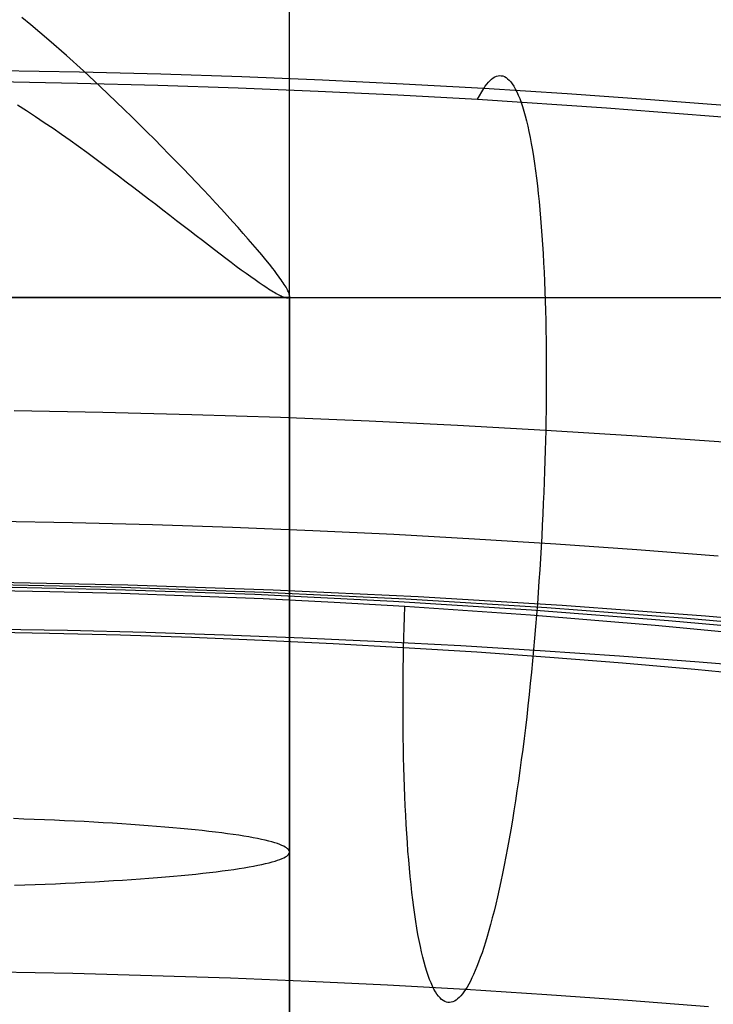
# Model space of a CAD drawing. Extents: x -37 to 483, y -973 to -253.
# Tile 67 of 197: x 228 to 248, y -853 to -825. Entities that reach past the tile are written whole.
import ezdxf

# ---------------------------------------------------------------- set-up
doc = ezdxf.new("R2010")
doc.units = 0
for name, color, linetype in [('LIVELLO_03', 5, 'CONTINUOUS'), ('LIVELLO_04', 96, 'CONTINUOUS'), ('PREDEFINITO', 7, 'CONTINUOUS')]:
    doc.layers.add(name, color=color, linetype=linetype)

msp = doc.modelspace()

# ---------------------------------------------------------------- linework, layer by layer
at = {"layer": 'LIVELLO_03'}
for p, q in [((235.699, -887.834, 686.677), (235.698, -824.01, 685.445)), ((228.307, -825.179, 588.362), (228.047, -824.965, 588.467)), ((228.819, -825.612, 588.139), (228.307, -825.179, 588.362)), ((229.319, -826.051, 587.895), (228.819, -825.612, 588.139)), ((229.807, -826.492, 587.631), (229.319, -826.051, 587.895)), ((230.281, -826.934, 587.347), (229.807, -826.492, 587.631)), ((230.742, -827.373, 587.043), (230.281, -826.934, 587.347)), ((227.921, -827.461, 567.106), (228.18, -827.626, 567.214)), ((230.967, -827.591, 586.884), (230.742, -827.373, 587.043)), ((228.18, -827.626, 567.214), (228.435, -827.793, 567.327)), ((231.189, -827.807, 586.72), (230.967, -827.591, 586.884)), ((228.435, -827.793, 567.327), (228.688, -827.961, 567.445)), ((228.688, -827.961, 567.445), (228.937, -828.131, 567.567)), ((231.406, -828.021, 586.551), (231.189, -827.807, 586.72)), ((231.62, -828.232, 586.377), (231.406, -828.021, 586.551)), ((228.937, -828.131, 567.567), (229.184, -828.302, 567.695)), ((229.184, -828.302, 567.695), (229.427, -828.473, 567.827)), ((231.834, -828.446, 586.195), (231.62, -828.232, 586.377)), ((229.427, -828.473, 567.827), (229.667, -828.644, 567.964)), ((232.045, -828.658, 586.007), (231.834, -828.446, 586.195)), ((229.667, -828.644, 567.964), (229.903, -828.816, 568.106)), ((229.903, -828.816, 568.106), (230.136, -828.986, 568.252)), ((232.252, -828.867, 585.814), (232.045, -828.658, 586.007)), ((232.455, -829.075, 585.615), (232.252, -828.867, 585.814)), ((230.136, -828.986, 568.252), (230.365, -829.156, 568.402)), ((232.654, -829.28, 585.411), (232.455, -829.075, 585.615)), ((230.365, -829.156, 568.402), (230.591, -829.325, 568.557)), ((230.591, -829.325, 568.557), (230.813, -829.492, 568.717)), ((232.849, -829.482, 585.2), (232.654, -829.28, 585.411)), ((230.813, -829.492, 568.717), (231.031, -829.658, 568.88)), ((231.031, -829.658, 568.88), (231.246, -829.821, 569.048)), ((233.039, -829.681, 584.984), (232.849, -829.482, 585.2)), ((233.225, -829.877, 584.763), (233.039, -829.681, 584.984)), ((231.246, -829.821, 569.048), (231.456, -829.982, 569.22)), ((231.456, -829.982, 569.22), (231.665, -830.142, 569.399)), ((233.406, -830.069, 584.536), (233.225, -829.877, 584.763)), ((231.665, -830.142, 569.399), (231.872, -830.301, 569.583)), ((233.581, -830.258, 584.304), (233.406, -830.069, 584.536)), ((233.752, -830.443, 584.065), (233.581, -830.258, 584.304)), ((231.872, -830.301, 569.583), (232.074, -830.457, 569.772)), ((232.074, -830.457, 569.772), (232.273, -830.61, 569.966)), ((233.917, -830.623, 583.822), (233.752, -830.443, 584.065)), ((232.273, -830.61, 569.966), (232.469, -830.761, 570.165)), ((232.469, -830.761, 570.165), (232.66, -830.908, 570.368)), ((234.076, -830.799, 583.572), (233.917, -830.623, 583.822)), ((234.23, -830.97, 583.318), (234.076, -830.799, 583.572)), ((232.66, -830.908, 570.368), (232.847, -831.053, 570.577)), ((232.847, -831.053, 570.577), (233.03, -831.194, 570.79)), ((234.377, -831.136, 583.057), (234.23, -830.97, 583.318)), ((233.03, -831.194, 570.79), (233.208, -831.331, 571.009)), ((233.208, -831.331, 571.009), (233.382, -831.465, 571.232)), ((234.518, -831.297, 582.792), (234.377, -831.136, 583.057)), ((234.654, -831.454, 582.517), (234.518, -831.297, 582.792)), ((233.382, -831.465, 571.232), (233.551, -831.594, 571.46)), ((233.551, -831.594, 571.46), (233.715, -831.719, 571.692)), ((234.783, -831.605, 582.238), (234.654, -831.454, 582.517)), ((234.904, -831.749, 581.954), (234.783, -831.605, 582.238)), ((233.715, -831.719, 571.692), (233.874, -831.84, 571.93)), ((233.874, -831.84, 571.93), (234.028, -831.955, 572.172)), ((234.028, -831.955, 572.172), (234.176, -832.066, 572.419)), ((235.017, -831.886, 581.667), (234.904, -831.749, 581.954)), ((235.122, -832.016, 581.375), (235.017, -831.886, 581.667)), ((234.176, -832.066, 572.419), (234.319, -832.172, 572.67)), ((234.319, -832.172, 572.67), (234.458, -832.273, 572.929)), ((235.219, -832.138, 581.08), (235.122, -832.016, 581.375)), ((235.265, -832.196, 580.931), (235.219, -832.138, 581.08)), ((235.308, -832.253, 580.78), (235.265, -832.196, 580.931)), ((234.458, -832.273, 572.929), (234.59, -832.368, 573.192)), ((234.59, -832.368, 573.192), (234.715, -832.456, 573.459)), ((234.715, -832.456, 573.459), (234.834, -832.539, 573.729)), ((235.349, -832.308, 580.63), (235.308, -832.253, 580.78)), ((235.388, -832.36, 580.478), (235.349, -832.308, 580.63)), ((235.424, -832.411, 580.325), (235.388, -832.36, 580.478)), ((235.459, -832.459, 580.171), (235.424, -832.411, 580.325)), ((235.491, -832.506, 580.017), (235.459, -832.459, 580.171)), ((235.521, -832.551, 579.862), (235.491, -832.506, 580.017)), ((234.834, -832.539, 573.729), (234.946, -832.614, 574.003)), ((234.946, -832.614, 574.003), (235.05, -832.684, 574.28)), ((235.05, -832.684, 574.28), (235.1, -832.715, 574.42)), ((235.1, -832.715, 574.42), (235.147, -832.746, 574.56)), ((235.147, -832.746, 574.56), (235.193, -832.774, 574.702)), ((235.193, -832.774, 574.702), (235.237, -832.801, 574.844)), ((235.237, -832.801, 574.844), (235.28, -832.826, 574.987)), ((235.549, -832.593, 579.706), (235.521, -832.551, 579.862)), ((235.574, -832.634, 579.549), (235.549, -832.593, 579.706)), ((235.598, -832.672, 579.391), (235.574, -832.634, 579.549)), ((235.618, -832.708, 579.233), (235.598, -832.672, 579.391)), ((235.637, -832.742, 579.074), (235.618, -832.708, 579.233)), ((235.653, -832.774, 578.914), (235.637, -832.742, 579.074)), ((235.667, -832.803, 578.754), (235.653, -832.774, 578.914)), ((235.678, -832.83, 578.592), (235.667, -832.803, 578.754)), ((303.043, -832.971, 577.107), (142.611, -832.971, 577.107)), ((235.673, -832.967, 577.217), (209.852, -832.967, 577.217)), ((235.28, -832.826, 574.987), (235.32, -832.849, 575.131)), ((235.32, -832.849, 575.131), (235.358, -832.87, 575.276)), ((235.358, -832.87, 575.276), (235.395, -832.889, 575.421)), ((235.395, -832.889, 575.421), (235.429, -832.907, 575.567)), ((235.429, -832.907, 575.567), (235.461, -832.922, 575.714)), ((235.461, -832.922, 575.714), (235.492, -832.936, 575.861)), ((235.492, -832.936, 575.861), (235.52, -832.947, 576.009)), ((235.52, -832.947, 576.009), (235.547, -832.957, 576.158)), ((235.547, -832.957, 576.158), (235.571, -832.965, 576.307)), ((235.571, -832.965, 576.307), (235.593, -832.97, 576.457)), ((235.593, -832.97, 576.457), (235.614, -832.974, 576.608)), ((235.614, -832.974, 576.608), (235.632, -832.975, 576.759)), ((235.632, -832.975, 576.759), (235.648, -832.975, 576.911)), ((235.648, -832.975, 576.911), (235.661, -832.972, 577.064)), ((235.661, -832.972, 577.064), (235.673, -832.967, 577.217)), ((235.673, -832.967, 577.217), (235.684, -832.959, 577.398)), ((235.686, -832.855, 578.43), (235.678, -832.83, 578.592)), ((235.684, -832.959, 577.398), (235.692, -832.948, 577.579)), ((235.693, -832.878, 578.268), (235.686, -832.855, 578.43)), ((235.692, -832.948, 577.579), (235.696, -832.934, 577.76)), ((235.697, -832.899, 578.105), (235.693, -832.878, 578.268)), ((235.696, -832.934, 577.76), (235.698, -832.917, 577.941)), ((235.698, -832.917, 577.941), (235.697, -832.899, 578.105)), ((235.698, -832.917, 577.941), (235.699, -896.673, 579.172)), ((228.104, -847.868, 696.548), (227.808, -847.857, 696.666)), ((228.399, -847.879, 696.424), (228.104, -847.868, 696.548)), ((228.691, -847.89, 696.292), (228.399, -847.879, 696.424)), ((228.98, -847.903, 696.153), (228.691, -847.89, 696.292)), ((229.266, -847.916, 696.007), (228.98, -847.903, 696.153)), ((229.549, -847.929, 695.854), (229.266, -847.916, 696.007)), ((229.829, -847.943, 695.694), (229.549, -847.929, 695.854)), ((230.104, -847.958, 695.527), (229.829, -847.943, 695.694)), ((230.375, -847.973, 695.354), (230.104, -847.958, 695.527)), ((230.642, -847.989, 695.174), (230.375, -847.973, 695.354)), ((230.904, -848.006, 694.987), (230.642, -847.989, 695.174)), ((231.161, -848.023, 694.794), (230.904, -848.006, 694.987)), ((231.413, -848.041, 694.595), (231.161, -848.023, 694.794)), ((231.659, -848.059, 694.39), (231.413, -848.041, 694.595)), ((231.899, -848.078, 694.179), (231.659, -848.059, 694.39)), ((232.133, -848.097, 693.963), (231.899, -848.078, 694.179)), ((232.36, -848.116, 693.741), (232.133, -848.097, 693.963)), ((232.581, -848.136, 693.515), (232.36, -848.116, 693.741)), ((232.796, -848.157, 693.283), (232.581, -848.136, 693.515)), ((233.003, -848.178, 693.047), (232.796, -848.157, 693.283)), ((233.203, -848.199, 692.806), (233.003, -848.178, 693.047)), ((233.396, -848.221, 692.562), (233.203, -848.199, 692.806)), ((233.581, -848.243, 692.313), (233.396, -848.221, 692.562)), ((233.759, -848.265, 692.061), (233.581, -848.243, 692.313)), ((233.929, -848.288, 691.806), (233.759, -848.265, 692.061)), ((234.092, -848.311, 691.548), (233.929, -848.288, 691.806)), ((234.246, -848.334, 691.287), (234.092, -848.311, 691.548)), ((234.393, -848.357, 691.024), (234.246, -848.334, 691.287)), ((234.531, -848.381, 690.758), (234.393, -848.357, 691.024)), ((234.662, -848.404, 690.491), (234.531, -848.381, 690.758)), ((234.784, -848.428, 690.222), (234.662, -848.404, 690.491)), ((234.899, -848.452, 689.952), (234.784, -848.428, 690.222)), ((235.005, -848.476, 689.681), (234.899, -848.452, 689.952)), ((235.104, -848.5, 689.41), (235.005, -848.476, 689.681)), ((235.195, -848.524, 689.137), (235.104, -848.5, 689.41)), ((235.277, -848.548, 688.865), (235.195, -848.524, 689.137)), ((235.352, -848.572, 688.593), (235.277, -848.548, 688.865)), ((235.42, -848.597, 688.32), (235.352, -848.572, 688.593)), ((235.479, -848.621, 688.049), (235.42, -848.597, 688.32)), ((235.532, -848.645, 687.778), (235.479, -848.621, 688.049)), ((235.576, -848.669, 687.509), (235.532, -848.645, 687.778)), ((235.614, -848.692, 687.24), (235.576, -848.669, 687.509)), ((235.644, -848.716, 686.973), (235.614, -848.692, 687.24)), ((235.668, -848.739, 686.708), (235.644, -848.716, 686.973)), ((235.684, -848.763, 686.445), (235.668, -848.739, 686.708)), ((235.694, -848.786, 686.183), (235.684, -848.763, 686.445)), ((235.686, -848.855, 685.403), (235.695, -848.832, 685.665)), ((235.698, -848.809, 685.924), (235.694, -848.786, 686.183)), ((235.695, -848.832, 685.665), (235.698, -848.809, 685.924)), ((235.015, -849.142, 682.165), (235.113, -849.118, 682.437)), ((235.113, -849.118, 682.437), (235.203, -849.094, 682.709)), ((235.203, -849.094, 682.709), (235.285, -849.07, 682.982)), ((235.285, -849.07, 682.982), (235.359, -849.045, 683.254)), ((235.359, -849.045, 683.254), (235.426, -849.021, 683.527)), ((235.426, -849.021, 683.527), (235.485, -848.997, 683.798)), ((235.485, -848.997, 683.798), (235.536, -848.973, 684.069)), ((235.536, -848.973, 684.069), (235.58, -848.949, 684.339)), ((235.58, -848.949, 684.339), (235.617, -848.926, 684.607)), ((235.617, -848.926, 684.607), (235.647, -848.902, 684.874)), ((235.647, -848.902, 684.874), (235.67, -848.878, 685.14)), ((235.67, -848.878, 685.14), (235.686, -848.855, 685.403)), ((233.221, -849.419, 679.036), (233.413, -849.397, 679.281)), ((233.413, -849.397, 679.281), (233.598, -849.375, 679.53)), ((233.598, -849.375, 679.53), (233.775, -849.353, 679.782)), ((233.775, -849.353, 679.782), (233.944, -849.33, 680.038)), ((233.944, -849.33, 680.038), (234.106, -849.307, 680.296)), ((234.106, -849.307, 680.296), (234.26, -849.284, 680.558)), ((234.26, -849.284, 680.558), (234.406, -849.261, 680.821)), ((234.406, -849.261, 680.821), (234.543, -849.237, 681.087)), ((234.543, -849.237, 681.087), (234.673, -849.214, 681.354)), ((234.673, -849.214, 681.354), (234.795, -849.19, 681.623)), ((234.795, -849.19, 681.623), (234.909, -849.166, 681.894)), ((234.909, -849.166, 681.894), (235.015, -849.142, 682.165)), ((229.574, -849.69, 675.981), (229.853, -849.675, 676.141)), ((229.853, -849.675, 676.141), (230.128, -849.661, 676.309)), ((230.128, -849.661, 676.309), (230.399, -849.645, 676.483)), ((230.399, -849.645, 676.483), (230.666, -849.629, 676.664)), ((230.666, -849.629, 676.664), (230.927, -849.613, 676.851)), ((230.927, -849.613, 676.851), (231.184, -849.595, 677.044)), ((231.184, -849.595, 677.044), (231.435, -849.578, 677.244)), ((231.435, -849.578, 677.244), (231.68, -849.56, 677.449)), ((231.68, -849.56, 677.449), (231.92, -849.541, 677.661)), ((231.92, -849.541, 677.661), (232.153, -849.522, 677.877)), ((232.153, -849.522, 677.877), (232.38, -849.502, 678.099)), ((232.38, -849.502, 678.099), (232.601, -849.482, 678.327)), ((232.601, -849.482, 678.327), (232.814, -849.461, 678.559)), ((232.814, -849.461, 678.559), (233.021, -849.44, 678.795)), ((233.021, -849.44, 678.795), (233.221, -849.419, 679.036)), ((227.835, -849.762, 675.166), (228.131, -849.751, 675.284)), ((228.131, -849.751, 675.284), (228.425, -849.74, 675.409)), ((228.425, -849.74, 675.409), (228.717, -849.729, 675.541)), ((228.717, -849.729, 675.541), (229.006, -849.716, 675.681)), ((229.006, -849.716, 675.681), (229.292, -849.703, 675.827)), ((229.292, -849.703, 675.827), (229.574, -849.69, 675.981))]:
    msp.add_line(p, q, dxfattribs=at)
at = {"layer": 'LIVELLO_04'}
for p, q in [((230.719, -841.317, 444.023), (226.727, -841.233, 444.21)), ((230.896, -841.252, 446.353), (226.815, -841.168, 446.545)), ((231.073, -841.187, 448.684), (226.904, -841.103, 448.879)), ((235.231, -841.326, 448.359), (231.073, -841.187, 448.684)), ((234.702, -841.456, 443.712), (230.719, -841.317, 444.023)), ((234.966, -841.391, 446.035), (230.896, -841.252, 446.353)), ((238.668, -841.65, 443.277), (234.702, -841.456, 443.712)), ((239.021, -841.585, 445.591), (234.966, -841.391, 446.035)), ((239.373, -841.521, 447.906), (235.231, -841.326, 448.359)), ((243.493, -841.77, 447.324), (239.373, -841.521, 447.906)), ((242.614, -841.899, 442.72), (238.668, -841.65, 443.277)), ((243.053, -841.835, 445.022), (239.021, -841.585, 445.591)), ((247.586, -842.075, 446.615), (243.493, -841.77, 447.324)), ((246.533, -842.202, 442.041), (242.614, -841.899, 442.72)), ((247.059, -842.139, 444.328), (243.053, -841.835, 445.022)), ((251.646, -842.434, 445.78), (247.586, -842.075, 446.615)), ((250.42, -842.56, 441.241), (246.533, -842.202, 442.041)), ((251.033, -842.497, 443.51), (247.059, -842.139, 444.328)), ((229.356, -842.486, 448.749), (227.134, -842.448, 448.84)), ((231.588, -842.541, 448.62), (229.356, -842.486, 448.749)), ((233.829, -842.611, 448.453), (231.588, -842.541, 448.62)), ((236.079, -842.698, 448.247), (233.829, -842.611, 448.453)), ((238.336, -842.802, 448.001), (236.079, -842.698, 448.247)), ((240.598, -842.922, 447.716), (238.336, -842.802, 448.001)), ((242.865, -843.059, 447.391), (240.598, -842.922, 447.716)), ((245.135, -843.214, 447.025), (242.865, -843.059, 447.391)), ((247.406, -843.385, 446.619), (245.135, -843.214, 447.025)), ((249.678, -843.574, 446.171), (247.406, -843.385, 446.619))]:
    msp.add_line(p, q, dxfattribs=at)
at = {"layer": 'PREDEFINITO'}
for p, q in [((229.699, -826.526, 450.049), (227.377, -826.484, 450.148)), ((232.018, -826.586, 449.91), (229.699, -826.526, 450.049)), ((234.334, -826.663, 449.732), (232.018, -826.586, 449.91)), ((227.334, -826.794, 449.194), (229.635, -826.837, 449.095)), ((229.635, -826.837, 449.095), (231.932, -826.896, 448.956)), ((231.932, -826.896, 448.956), (234.226, -826.973, 448.778)), ((236.645, -826.756, 449.514), (234.334, -826.663, 449.732)), ((238.951, -826.866, 449.258), (236.645, -826.756, 449.514)), ((241.25, -826.994, 448.961), (238.951, -826.866, 449.258)), ((241.295, -826.928, 449.214), (241.34, -826.868, 449.469)), ((241.34, -826.868, 449.469), (241.385, -826.814, 449.727)), ((241.385, -826.814, 449.727), (241.431, -826.767, 449.989)), ((241.431, -826.767, 449.989), (241.477, -826.726, 450.253)), ((241.477, -826.726, 450.253), (241.523, -826.692, 450.52)), ((241.523, -826.692, 450.52), (241.569, -826.664, 450.789)), ((241.569, -826.664, 450.789), (241.615, -826.644, 451.061)), ((241.615, -826.644, 451.061), (241.661, -826.631, 451.335)), ((241.661, -826.631, 451.335), (241.707, -826.625, 451.61)), ((241.707, -826.625, 451.61), (241.753, -826.627, 451.888)), ((241.753, -826.627, 451.888), (241.799, -826.636, 452.166)), ((241.799, -826.636, 452.166), (241.844, -826.654, 452.446)), ((241.844, -826.654, 452.446), (241.889, -826.679, 452.727)), ((241.889, -826.679, 452.727), (241.934, -826.713, 453.008)), ((241.934, -826.713, 453.008), (241.979, -826.755, 453.29)), ((241.979, -826.755, 453.29), (242.023, -826.805, 453.572)), ((242.023, -826.805, 453.572), (242.067, -826.863, 453.854)), ((242.067, -826.863, 453.854), (242.111, -826.93, 454.136)), ((234.226, -826.973, 448.778), (236.516, -827.066, 448.561)), ((236.516, -827.066, 448.561), (238.799, -827.176, 448.305)), ((238.799, -827.176, 448.305), (241.077, -827.303, 448.01)), ((241.077, -827.303, 448.01), (241.25, -826.994, 448.961)), ((241.25, -826.994, 448.961), (241.295, -826.928, 449.214)), ((243.64, -827.145, 448.611), (241.25, -826.994, 448.961)), ((242.111, -826.93, 454.136), (242.153, -827.006, 454.416)), ((242.153, -827.006, 454.416), (242.196, -827.09, 454.696)), ((242.196, -827.09, 454.696), (242.237, -827.182, 454.975)), ((246.021, -827.314, 448.217), (243.64, -827.145, 448.611)), ((241.077, -827.303, 448.01), (244.764, -827.545, 447.447)), ((242.237, -827.182, 454.975), (242.278, -827.283, 455.252)), ((242.278, -827.283, 455.252), (242.319, -827.393, 455.527)), ((242.319, -827.393, 455.527), (242.358, -827.511, 455.8)), ((248.393, -827.501, 447.782), (246.021, -827.314, 448.217)), ((242.358, -827.511, 455.8), (242.397, -827.638, 456.071)), ((242.397, -827.638, 456.071), (242.435, -827.773, 456.339)), ((244.764, -827.545, 447.447), (248.427, -827.83, 446.782)), ((242.435, -827.773, 456.339), (242.472, -827.916, 456.604)), ((242.472, -827.916, 456.604), (242.508, -828.067, 456.866)), ((242.508, -828.067, 456.866), (242.543, -828.226, 457.124)), ((242.543, -828.226, 457.124), (242.577, -828.394, 457.379)), ((242.577, -828.394, 457.379), (242.61, -828.569, 457.629)), ((242.61, -828.569, 457.629), (242.642, -828.751, 457.875)), ((242.642, -828.751, 457.875), (242.672, -828.941, 458.117)), ((242.672, -828.941, 458.117), (242.702, -829.138, 458.353)), ((242.702, -829.138, 458.353), (242.73, -829.343, 458.585)), ((242.73, -829.343, 458.585), (242.758, -829.553, 458.811)), ((242.758, -829.553, 458.811), (242.784, -829.771, 459.032)), ((242.784, -829.771, 459.032), (242.809, -829.994, 459.248)), ((242.809, -829.994, 459.248), (242.832, -830.224, 459.457)), ((242.832, -830.224, 459.457), (242.854, -830.459, 459.661)), ((242.854, -830.459, 459.661), (242.875, -830.7, 459.859)), ((242.875, -830.7, 459.859), (242.895, -830.946, 460.05)), ((242.895, -830.946, 460.05), (242.913, -831.196, 460.235)), ((242.913, -831.196, 460.235), (242.931, -831.452, 460.413)), ((242.931, -831.452, 460.413), (242.946, -831.711, 460.585)), ((242.946, -831.711, 460.585), (242.961, -831.975, 460.75)), ((242.961, -831.975, 460.75), (242.974, -832.242, 460.908)), ((242.974, -832.242, 460.908), (242.986, -832.512, 461.06)), ((242.986, -832.512, 461.06), (242.997, -832.785, 461.205)), ((242.997, -832.785, 461.205), (243.006, -833.061, 461.343)), ((243.006, -833.061, 461.343), (243.014, -833.34, 461.474)), ((243.014, -833.34, 461.474), (243.021, -833.62, 461.598)), ((243.021, -833.62, 461.598), (243.027, -833.903, 461.715)), ((243.027, -833.903, 461.715), (243.031, -834.187, 461.826)), ((243.031, -834.187, 461.826), (243.034, -834.472, 461.93)), ((243.034, -834.472, 461.93), (243.037, -834.758, 462.027)), ((243.037, -834.758, 462.027), (243.038, -835.044, 462.117)), ((243.038, -835.044, 462.117), (243.037, -835.331, 462.201)), ((243.037, -835.331, 462.201), (243.036, -835.618, 462.278)), ((243.036, -835.618, 462.278), (243.034, -835.905, 462.349)), ((243.034, -835.905, 462.349), (243.031, -836.192, 462.414)), ((230.366, -836.25, 463.716), (227.822, -836.204, 463.824)), ((232.907, -836.316, 463.564), (230.366, -836.25, 463.716)), ((235.444, -836.399, 463.369), (232.907, -836.316, 463.564)), ((237.976, -836.502, 463.13), (235.444, -836.399, 463.369)), ((243.031, -836.192, 462.414), (243.026, -836.477, 462.472)), ((240.502, -836.623, 462.849), (237.976, -836.502, 463.13)), ((243.021, -836.762, 462.524), (240.502, -836.623, 462.849)), ((243.026, -836.477, 462.472), (243.021, -836.762, 462.524)), ((243.021, -836.762, 462.524), (243.015, -837.049, 462.571)), ((245.64, -836.928, 462.14), (243.021, -836.762, 462.524)), ((248.249, -837.113, 461.709), (245.64, -836.928, 462.14)), ((243.015, -837.049, 462.571), (243.008, -837.339, 462.612)), ((243.008, -837.339, 462.612), (242.999, -837.634, 462.648)), ((242.999, -837.634, 462.648), (242.99, -837.932, 462.679)), ((242.99, -837.932, 462.679), (242.979, -838.233, 462.703)), ((242.979, -838.233, 462.703), (242.967, -838.538, 462.722)), ((242.967, -838.538, 462.722), (242.954, -838.846, 462.734)), ((242.954, -838.846, 462.734), (242.94, -839.157, 462.741)), ((242.94, -839.157, 462.741), (242.925, -839.47, 462.74)), ((229.497, -839.404, 452.267), (227.228, -839.363, 452.362)), ((231.778, -839.462, 452.133), (229.497, -839.404, 452.267)), ((234.069, -839.537, 451.958), (231.778, -839.462, 452.133)), ((236.369, -839.629, 451.743), (234.069, -839.537, 451.958)), ((242.925, -839.47, 462.74), (242.908, -839.786, 462.734)), ((238.677, -839.739, 451.487), (236.369, -839.629, 451.743)), ((240.99, -839.867, 451.189), (238.677, -839.739, 451.487)), ((242.908, -839.786, 462.734), (242.89, -840.104, 462.72)), ((243.309, -840.013, 450.85), (240.99, -839.867, 451.189)), ((242.89, -840.104, 462.72), (242.871, -840.424, 462.7)), ((245.63, -840.178, 450.467), (243.309, -840.013, 450.85)), ((247.954, -840.361, 450.042), (245.63, -840.178, 450.467)), ((242.871, -840.424, 462.7), (242.851, -840.746, 462.673)), ((242.851, -840.746, 462.673), (242.83, -841.07, 462.638)), ((231.073, -841.187, 448.684), (226.904, -841.103, 448.879)), ((235.231, -841.326, 448.359), (231.073, -841.187, 448.684)), ((242.83, -841.07, 462.638), (242.807, -841.394, 462.597)), ((228.849, -841.372, 440.653), (226.81, -841.333, 440.74)), ((230.886, -841.426, 440.531), (228.849, -841.372, 440.653)), ((232.919, -841.496, 440.375), (230.886, -841.426, 440.531)), ((234.948, -841.581, 440.185), (232.919, -841.496, 440.375)), ((239.373, -841.521, 447.906), (235.231, -841.326, 448.359)), ((243.493, -841.77, 447.324), (239.373, -841.521, 447.906)), ((242.807, -841.394, 462.597), (242.783, -841.719, 462.549)), ((236.972, -841.681, 439.959), (234.948, -841.581, 440.185)), ((238.991, -841.797, 439.7), (236.972, -841.681, 439.959)), ((238.981, -842.097, 439.73), (238.991, -841.797, 439.7)), ((242.583, -842.042, 439.15), (238.991, -841.797, 439.7)), ((242.783, -841.719, 462.549), (242.758, -842.045, 462.493)), ((247.586, -842.075, 446.615), (243.493, -841.77, 447.324)), ((246.151, -842.336, 438.491), (242.583, -842.042, 439.15)), ((242.758, -842.045, 462.493), (242.731, -842.371, 462.43)), ((251.646, -842.434, 445.78), (247.586, -842.075, 446.615)), ((238.973, -842.393, 439.766), (238.981, -842.097, 439.73)), ((242.731, -842.371, 462.43), (242.704, -842.697, 462.359)), ((249.688, -842.678, 437.724), (246.151, -842.336, 438.491)), ((228.837, -842.563, 440.807), (226.802, -842.526, 440.894)), ((230.87, -842.615, 440.686), (228.837, -842.563, 440.807)), ((232.899, -842.682, 440.53), (230.87, -842.615, 440.686)), ((238.966, -842.685, 439.808), (238.973, -842.393, 439.766)), ((234.924, -842.764, 440.339), (232.899, -842.682, 440.53)), ((236.945, -842.861, 440.114), (234.924, -842.764, 440.339)), ((238.959, -842.973, 439.855), (236.945, -842.861, 440.114)), ((238.959, -842.973, 439.855), (238.966, -842.685, 439.808)), ((242.704, -842.697, 462.359), (242.675, -843.022, 462.281)), ((238.954, -843.258, 439.907), (238.959, -842.973, 439.855)), ((241.054, -843.105, 439.547), (238.959, -842.973, 439.855)), ((243.141, -843.253, 439.203), (241.054, -843.105, 439.547)), ((242.675, -843.022, 462.281), (242.645, -843.347, 462.196)), ((238.95, -843.543, 439.965), (238.954, -843.258, 439.907)), ((242.645, -843.347, 462.196), (242.614, -843.67, 462.103)), ((245.219, -843.417, 438.821), (243.141, -843.253, 439.203)), ((247.288, -843.597, 438.403), (245.219, -843.417, 438.821)), ((238.946, -843.83, 440.03), (238.95, -843.543, 439.965)), ((242.614, -843.67, 462.103), (242.582, -843.993, 462.003)), ((249.345, -843.792, 437.947), (247.288, -843.597, 438.403)), ((238.944, -844.117, 440.101), (238.946, -843.83, 440.03)), ((242.582, -843.993, 462.003), (242.548, -844.313, 461.896)), ((238.943, -844.404, 440.178), (238.944, -844.117, 440.101)), ((242.548, -844.313, 461.896), (242.513, -844.631, 461.781)), ((238.943, -844.691, 440.262), (238.943, -844.404, 440.178)), ((238.944, -844.977, 440.352), (238.943, -844.691, 440.262)), ((242.513, -844.631, 461.781), (242.478, -844.948, 461.659)), ((238.946, -845.263, 440.449), (238.944, -844.977, 440.352)), ((242.478, -844.948, 461.659), (242.441, -845.261, 461.53)), ((238.949, -845.548, 440.553), (238.946, -845.263, 440.449)), ((242.441, -845.261, 461.53), (242.403, -845.571, 461.394)), ((238.954, -845.832, 440.664), (238.949, -845.548, 440.553)), ((242.403, -845.571, 461.394), (242.365, -845.878, 461.25)), ((238.959, -846.114, 440.781), (238.954, -845.832, 440.664)), ((242.365, -845.878, 461.25), (242.325, -846.181, 461.1)), ((238.966, -846.395, 440.905), (238.959, -846.114, 440.781)), ((242.325, -846.181, 461.1), (242.284, -846.48, 460.943)), ((238.974, -846.673, 441.036), (238.966, -846.395, 440.905)), ((242.284, -846.48, 460.943), (242.243, -846.775, 460.78)), ((238.984, -846.95, 441.174), (238.974, -846.673, 441.036)), ((242.243, -846.775, 460.78), (242.2, -847.065, 460.61)), ((238.994, -847.223, 441.319), (238.984, -846.95, 441.174)), ((242.2, -847.065, 460.61), (242.157, -847.35, 460.434)), ((239.006, -847.493, 441.47), (238.994, -847.223, 441.319)), ((242.157, -847.35, 460.434), (242.113, -847.63, 460.252)), ((239.02, -847.76, 441.629), (239.006, -847.493, 441.47)), ((242.113, -847.63, 460.252), (242.069, -847.905, 460.064)), ((239.034, -848.024, 441.794), (239.02, -847.76, 441.629)), ((242.069, -847.905, 460.064), (242.024, -848.174, 459.87)), ((239.05, -848.283, 441.966), (239.034, -848.024, 441.794)), ((242.024, -848.174, 459.87), (241.978, -848.437, 459.671)), ((239.067, -848.538, 442.144), (239.05, -848.283, 441.966)), ((239.085, -848.789, 442.329), (239.067, -848.538, 442.144)), ((241.978, -848.437, 459.671), (241.931, -848.693, 459.466)), ((239.105, -849.035, 442.52), (239.085, -848.789, 442.329)), ((241.931, -848.693, 459.466), (241.884, -848.943, 459.257)), ((239.126, -849.276, 442.718), (239.105, -849.035, 442.52)), ((241.884, -848.943, 459.257), (241.837, -849.187, 459.043)), ((239.148, -849.511, 442.921), (239.126, -849.276, 442.718)), ((241.837, -849.187, 459.043), (241.789, -849.424, 458.824)), ((239.172, -849.741, 443.131), (239.148, -849.511, 442.921)), ((241.741, -849.654, 458.601), (241.692, -849.877, 458.375)), ((241.789, -849.424, 458.824), (241.741, -849.654, 458.601)), ((239.197, -849.964, 443.346), (239.172, -849.741, 443.131)), ((239.223, -850.181, 443.567), (239.197, -849.964, 443.346)), ((241.692, -849.877, 458.375), (241.644, -850.092, 458.144)), ((239.25, -850.392, 443.794), (239.223, -850.181, 443.567)), ((241.644, -850.092, 458.144), (241.595, -850.3, 457.91)), ((239.278, -850.596, 444.026), (239.25, -850.392, 443.794)), ((241.546, -850.501, 457.673), (241.496, -850.694, 457.433)), ((241.595, -850.3, 457.91), (241.546, -850.501, 457.673)), ((239.308, -850.794, 444.262), (239.278, -850.596, 444.026)), ((239.339, -850.984, 444.504), (239.308, -850.794, 444.262)), ((241.496, -850.694, 457.433), (241.447, -850.88, 457.191)), ((239.371, -851.166, 444.75), (239.339, -850.984, 444.504)), ((241.398, -851.057, 456.946), (241.349, -851.227, 456.699)), ((241.447, -850.88, 457.191), (241.398, -851.057, 456.946)), ((239.404, -851.341, 445), (239.371, -851.166, 444.75)), ((239.438, -851.508, 445.255), (239.404, -851.341, 445)), ((241.349, -851.227, 456.699), (241.3, -851.39, 456.45)), ((239.473, -851.668, 445.513), (239.438, -851.508, 445.255)), ((241.251, -851.544, 456.2), (241.202, -851.691, 455.949)), ((241.3, -851.39, 456.45), (241.251, -851.544, 456.2)), ((239.509, -851.819, 445.775), (239.473, -851.668, 445.513)), ((239.546, -851.962, 446.04), (239.509, -851.819, 445.775)), ((241.153, -851.83, 455.696), (241.105, -851.961, 455.443)), ((241.202, -851.691, 455.949), (241.153, -851.83, 455.696)), ((239.583, -852.097, 446.308), (239.546, -851.962, 446.04)), ((239.622, -852.224, 446.579), (239.583, -852.097, 446.308)), ((241.009, -852.201, 454.935), (240.961, -852.309, 454.681)), ((241.056, -852.085, 455.189), (241.009, -852.201, 454.935)), ((241.105, -851.961, 455.443), (241.056, -852.085, 455.189)), ((229.504, -852.287, 454.474), (227.247, -852.245, 454.571)), ((231.758, -852.345, 454.34), (229.504, -852.287, 454.474)), ((234.009, -852.419, 454.167), (231.758, -852.345, 454.34)), ((236.255, -852.51, 453.955), (234.009, -852.419, 454.167)), ((239.662, -852.342, 446.852), (239.622, -852.224, 446.579)), ((239.702, -852.451, 447.127), (239.662, -852.342, 446.852)), ((239.743, -852.552, 447.404), (239.702, -852.451, 447.127)), ((240.914, -852.41, 454.427), (240.868, -852.504, 454.173)), ((240.961, -852.309, 454.681), (240.914, -852.41, 454.427)), ((238.496, -852.617, 453.705), (236.255, -852.51, 453.955)), ((240.731, -852.741, 453.417), (238.496, -852.617, 453.705)), ((239.785, -852.645, 447.683), (239.743, -852.552, 447.404)), ((239.827, -852.729, 447.963), (239.785, -852.645, 447.683)), ((239.87, -852.805, 448.243), (239.827, -852.729, 447.963)), ((240.731, -852.741, 453.417), (240.686, -852.807, 453.165)), ((240.776, -852.669, 453.669), (240.731, -852.741, 453.417)), ((243.054, -852.888, 453.077), (240.731, -852.741, 453.417)), ((240.822, -852.59, 453.921), (240.776, -852.669, 453.669)), ((240.868, -852.504, 454.173), (240.822, -852.59, 453.921)), ((239.913, -852.872, 448.525), (239.87, -852.805, 448.243)), ((239.957, -852.93, 448.807), (239.913, -852.872, 448.525)), ((240.001, -852.98, 449.089), (239.957, -852.93, 448.807)), ((240.046, -853.022, 449.371), (240.001, -852.98, 449.089)), ((240.091, -853.056, 449.652), (240.046, -853.022, 449.371)), ((240.136, -853.081, 449.933), (240.091, -853.056, 449.652)), ((240.458, -853.043, 451.859), (240.412, -853.071, 451.589)), ((240.503, -853.009, 452.126), (240.458, -853.043, 451.859)), ((240.549, -852.968, 452.39), (240.503, -853.009, 452.126)), ((240.595, -852.921, 452.651), (240.549, -852.968, 452.39)), ((240.64, -852.867, 452.91), (240.595, -852.921, 452.651)), ((240.686, -852.807, 453.165), (240.64, -852.867, 452.91)), ((245.369, -853.052, 452.694), (243.054, -852.888, 453.077)), ((247.674, -853.234, 452.271), (245.369, -853.052, 452.694)), ((240.182, -853.099, 450.213), (240.136, -853.081, 449.933)), ((240.228, -853.108, 450.491), (240.182, -853.099, 450.213)), ((240.274, -853.11, 450.768), (240.228, -853.108, 450.491)), ((240.319, -853.104, 451.044), (240.274, -853.11, 450.768)), ((240.365, -853.091, 451.318), (240.319, -853.104, 451.044)), ((240.412, -853.071, 451.589), (240.365, -853.091, 451.318))]:
    msp.add_line(p, q, dxfattribs=at)

doc.saveas('drawing.dxf')
